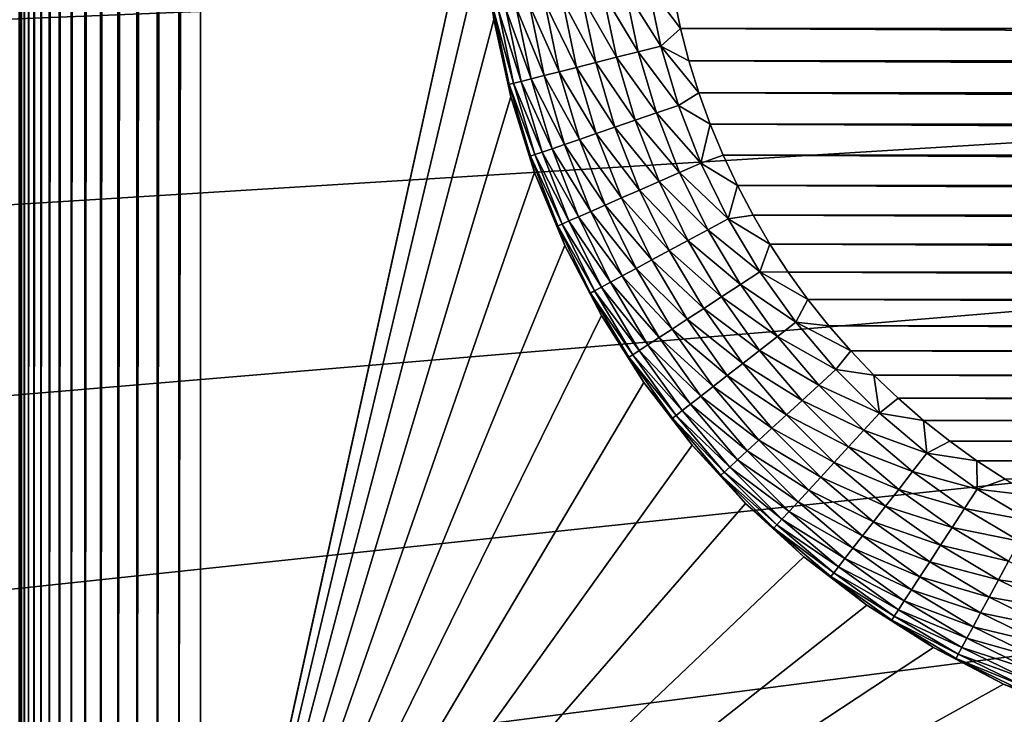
# Model space of a CAD drawing. Extents: x -255 to 255, y -598 to 598.
# Tile 69 of 201: x 153 to 163, y -276 to -268. Entities that reach past the tile are written whole.
import ezdxf

# ---------------------------------------------------------------- set-up
doc = ezdxf.new("R2010")
doc.units = 0
doc.header["$LTSCALE"] = 21.359881
for name, color, linetype in [('101', 7, 'CONTINUOUS'), ('106', 7, 'CONTINUOUS'), ('109', 7, 'CONTINUOUS'), ('135', 7, 'CONTINUOUS'), ('143', 7, 'CONTINUOUS'), ('2', 7, 'CONTINUOUS')]:
    doc.layers.add(name, color=color, linetype=linetype)

msp = doc.modelspace()

# ---------------------------------------------------------------- linework, layer by layer
at = {"layer": '101', "color": 7, "linetype": 'CONTINUOUS'}
for points in [[(157.71, -266.46, -8), (154.63, -280.45, -8), (154.63, -114.53, -8), (157.71, -266.46, -8)], [(157.71, -266.46, -8), (157.748, -267.332, -8), (154.63, -280.45, -8), (157.71, -266.46, -8)], [(157.748, -267.332, -8), (157.862, -268.196, -8), (154.63, -280.45, -8), (157.748, -267.332, -8)], [(157.862, -268.196, -8), (158.051, -269.048, -8), (154.63, -280.45, -8), (157.862, -268.196, -8)], [(158.051, -269.048, -8), (158.313, -269.88, -8), (154.63, -280.45, -8), (158.051, -269.048, -8)], [(158.313, -269.88, -8), (158.647, -270.686, -8), (154.63, -280.45, -8), (158.313, -269.88, -8)], [(158.647, -270.686, -8), (159.05, -271.46, -8), (154.63, -280.45, -8), (158.647, -270.686, -8)], [(159.05, -271.46, -8), (159.518, -272.196, -8), (154.63, -280.45, -8), (159.05, -271.46, -8)], [(159.518, -272.196, -8), (160.05, -272.888, -8), (154.63, -280.45, -8), (159.518, -272.196, -8)], [(160.05, -272.888, -8), (160.639, -273.531, -8), (154.63, -280.45, -8), (160.05, -272.888, -8)], [(160.639, -273.531, -8), (161.282, -274.12, -8), (154.63, -280.45, -8), (160.639, -273.531, -8)], [(161.282, -274.12, -8), (161.974, -274.652, -8), (154.63, -280.45, -8), (161.282, -274.12, -8)], [(161.974, -274.652, -8), (162.71, -275.12, -8), (154.63, -280.45, -8), (161.974, -274.652, -8)], [(162.71, -275.12, -8), (163.484, -275.523, -8), (154.63, -280.45, -8), (162.71, -275.12, -8)], [(163.484, -275.523, -8), (164.29, -275.857, -8), (154.63, -280.45, -8), (163.484, -275.523, -8)]]:
    msp.add_3dface(points, dxfattribs=at)
at = {"layer": '106', "color": 7, "linetype": 'CONTINUOUS'}
for points in [[(159.922, -268.292, -36), (159.846, -267.93, -36), (229.498, -268.292, -36), (159.922, -268.292, -36)], [(229.498, -268.292, -36), (159.846, -267.93, -36), (229.574, -267.93, -36), (229.498, -268.292, -36)], [(160.015, -268.649, -36), (159.922, -268.292, -36), (229.405, -268.649, -36), (160.015, -268.649, -36)], [(229.405, -268.649, -36), (159.922, -268.292, -36), (229.498, -268.292, -36), (229.405, -268.649, -36)], [(160.125, -269.002, -36), (160.015, -268.649, -36), (229.295, -269.002, -36), (160.125, -269.002, -36)], [(229.295, -269.002, -36), (160.015, -268.649, -36), (229.405, -268.649, -36), (229.295, -269.002, -36)], [(160.25, -269.35, -36), (160.125, -269.002, -36), (229.17, -269.35, -36), (160.25, -269.35, -36)], [(229.17, -269.35, -36), (160.125, -269.002, -36), (229.295, -269.002, -36), (229.17, -269.35, -36)], [(160.392, -269.691, -36), (160.25, -269.35, -36), (229.028, -269.691, -36), (160.392, -269.691, -36)], [(229.028, -269.691, -36), (160.25, -269.35, -36), (229.17, -269.35, -36), (229.028, -269.691, -36)], [(160.549, -270.026, -36), (160.392, -269.691, -36), (228.871, -270.026, -36), (160.549, -270.026, -36)], [(228.871, -270.026, -36), (160.392, -269.691, -36), (229.028, -269.691, -36), (228.871, -270.026, -36)], [(160.721, -270.353, -36), (160.549, -270.026, -36), (228.699, -270.353, -36), (160.721, -270.353, -36)], [(228.699, -270.353, -36), (160.549, -270.026, -36), (228.871, -270.026, -36), (228.699, -270.353, -36)], [(160.908, -270.671, -36), (160.721, -270.353, -36), (228.512, -270.671, -36), (160.908, -270.671, -36)], [(228.512, -270.671, -36), (160.721, -270.353, -36), (228.699, -270.353, -36), (228.512, -270.671, -36)], [(161.11, -270.981, -36), (160.908, -270.671, -36), (228.31, -270.981, -36), (161.11, -270.981, -36)], [(228.31, -270.981, -36), (160.908, -270.671, -36), (228.512, -270.671, -36), (228.31, -270.981, -36)], [(161.326, -271.281, -36), (161.11, -270.981, -36), (228.094, -271.281, -36), (161.326, -271.281, -36)], [(228.094, -271.281, -36), (161.11, -270.981, -36), (228.31, -270.981, -36), (228.094, -271.281, -36)], [(161.555, -271.571, -36), (161.326, -271.281, -36), (227.865, -271.571, -36), (161.555, -271.571, -36)], [(227.865, -271.571, -36), (161.326, -271.281, -36), (228.094, -271.281, -36), (227.865, -271.571, -36)], [(161.798, -271.85, -36), (161.555, -271.571, -36), (227.622, -271.85, -36), (161.798, -271.85, -36)], [(227.622, -271.85, -36), (161.555, -271.571, -36), (227.865, -271.571, -36), (227.622, -271.85, -36)], [(162.053, -272.117, -36), (161.798, -271.85, -36), (227.367, -272.117, -36), (162.053, -272.117, -36)], [(227.367, -272.117, -36), (161.798, -271.85, -36), (227.622, -271.85, -36), (227.367, -272.117, -36)], [(162.32, -272.372, -36), (162.053, -272.117, -36), (227.1, -272.372, -36), (162.32, -272.372, -36)], [(227.1, -272.372, -36), (162.053, -272.117, -36), (227.367, -272.117, -36), (227.1, -272.372, -36)], [(162.599, -272.615, -36), (162.32, -272.372, -36), (226.821, -272.615, -36), (162.599, -272.615, -36)], [(226.821, -272.615, -36), (162.32, -272.372, -36), (227.1, -272.372, -36), (226.821, -272.615, -36)], [(162.889, -272.844, -36), (162.599, -272.615, -36), (226.531, -272.844, -36), (162.889, -272.844, -36)], [(226.531, -272.844, -36), (162.599, -272.615, -36), (226.821, -272.615, -36), (226.531, -272.844, -36)], [(163.189, -273.06, -36), (162.889, -272.844, -36), (226.231, -273.06, -36), (163.189, -273.06, -36)], [(226.231, -273.06, -36), (162.889, -272.844, -36), (226.531, -272.844, -36), (226.231, -273.06, -36)], [(163.499, -273.262, -36), (163.189, -273.06, -36), (225.921, -273.262, -36), (163.499, -273.262, -36)], [(225.921, -273.262, -36), (163.189, -273.06, -36), (226.231, -273.06, -36), (225.921, -273.262, -36)]]:
    msp.add_3dface(points, dxfattribs=at)
at = {"layer": '109', "color": 7, "linetype": 'CONTINUOUS'}
for points in [[(157.862, -268.196, -8), (157.748, -267.332, -8), (157.862, -268.196, -34), (157.862, -268.196, -8)], [(158.051, -269.048, -8), (157.862, -268.196, -8), (158.051, -269.048, -34), (158.051, -269.048, -8)], [(158.051, -269.048, -34), (157.862, -268.196, -8), (157.862, -268.196, -34), (158.051, -269.048, -34)], [(158.313, -269.88, -8), (158.051, -269.048, -8), (158.313, -269.88, -34), (158.313, -269.88, -8)], [(158.313, -269.88, -34), (158.051, -269.048, -8), (158.051, -269.048, -34), (158.313, -269.88, -34)], [(158.647, -270.686, -8), (158.313, -269.88, -8), (158.647, -270.686, -34), (158.647, -270.686, -8)], [(158.647, -270.686, -34), (158.313, -269.88, -8), (158.313, -269.88, -34), (158.647, -270.686, -34)], [(159.05, -271.46, -8), (158.647, -270.686, -8), (159.05, -271.46, -34), (159.05, -271.46, -8)], [(159.05, -271.46, -34), (158.647, -270.686, -8), (158.647, -270.686, -34), (159.05, -271.46, -34)], [(159.518, -272.196, -8), (159.05, -271.46, -8), (159.518, -272.196, -34), (159.518, -272.196, -8)], [(159.518, -272.196, -34), (159.05, -271.46, -8), (159.05, -271.46, -34), (159.518, -272.196, -34)], [(160.05, -272.888, -8), (159.518, -272.196, -8), (160.05, -272.888, -34), (160.05, -272.888, -8)], [(160.05, -272.888, -34), (159.518, -272.196, -8), (159.518, -272.196, -34), (160.05, -272.888, -34)], [(160.639, -273.531, -8), (160.05, -272.888, -8), (160.639, -273.531, -34), (160.639, -273.531, -8)], [(160.639, -273.531, -34), (160.05, -272.888, -8), (160.05, -272.888, -34), (160.639, -273.531, -34)], [(161.282, -274.12, -8), (160.639, -273.531, -8), (161.282, -274.12, -34), (161.282, -274.12, -8)], [(161.282, -274.12, -34), (160.639, -273.531, -8), (160.639, -273.531, -34), (161.282, -274.12, -34)], [(161.974, -274.652, -8), (161.282, -274.12, -8), (161.974, -274.652, -34), (161.974, -274.652, -8)], [(161.974, -274.652, -34), (161.282, -274.12, -8), (161.282, -274.12, -34), (161.974, -274.652, -34)], [(162.71, -275.12, -8), (161.974, -274.652, -8), (162.71, -275.12, -34), (162.71, -275.12, -8)], [(162.71, -275.12, -34), (161.974, -274.652, -8), (161.974, -274.652, -34), (162.71, -275.12, -34)], [(163.484, -275.523, -8), (162.71, -275.12, -8), (163.484, -275.523, -34), (163.484, -275.523, -8)], [(163.484, -275.523, -34), (162.71, -275.12, -8), (162.71, -275.12, -34), (163.484, -275.523, -34)], [(164.29, -275.857, -8), (163.484, -275.523, -8), (164.29, -275.857, -34), (164.29, -275.857, -8)], [(164.29, -275.857, -34), (163.484, -275.523, -8), (163.484, -275.523, -34), (164.29, -275.857, -34)]]:
    msp.add_3dface(points, dxfattribs=at)
at = {"layer": '135', "color": 7, "linetype": 'CONTINUOUS'}
for points in [[(159.311, -267.862, -35.932), (159.455, -268.55, -35.932), (159.066, -267.902, -35.849), (159.311, -267.862, -35.932)], [(159.564, -267.819, -35.983), (159.704, -268.487, -35.983), (159.311, -267.862, -35.932), (159.564, -267.819, -35.983)], [(159.311, -267.862, -35.932), (159.704, -268.487, -35.983), (159.455, -268.55, -35.932), (159.311, -267.862, -35.932)], [(159.846, -267.93, -36), (159.922, -268.292, -36), (159.564, -267.819, -35.983), (159.846, -267.93, -36)], [(159.564, -267.819, -35.983), (159.922, -268.292, -36), (159.704, -268.487, -35.983), (159.564, -267.819, -35.983)], [(158.425, -268.009, -35.415), (158.585, -268.771, -35.415), (158.255, -268.038, -35.218), (158.425, -268.009, -35.415)], [(158.619, -267.977, -35.588), (158.776, -268.722, -35.588), (158.425, -268.009, -35.415), (158.619, -267.977, -35.588)], [(158.425, -268.009, -35.415), (158.776, -268.722, -35.588), (158.585, -268.771, -35.415), (158.425, -268.009, -35.415)], [(158.834, -267.941, -35.733), (158.987, -268.669, -35.733), (158.619, -267.977, -35.588), (158.834, -267.941, -35.733)], [(158.619, -267.977, -35.588), (158.987, -268.669, -35.733), (158.776, -268.722, -35.588), (158.619, -267.977, -35.588)], [(159.066, -267.902, -35.849), (159.215, -268.611, -35.849), (158.834, -267.941, -35.733), (159.066, -267.902, -35.849)], [(158.834, -267.941, -35.733), (159.215, -268.611, -35.849), (158.987, -268.669, -35.733), (158.834, -267.941, -35.733)], [(159.066, -267.902, -35.849), (159.455, -268.55, -35.932), (159.215, -268.611, -35.849), (159.066, -267.902, -35.849)], [(157.862, -268.196, -34), (157.863, -268.103, -34.261), (158.033, -268.911, -34.261), (157.862, -268.196, -34)], [(157.914, -268.095, -34.518), (158.082, -268.898, -34.518), (157.863, -268.103, -34.261), (157.914, -268.095, -34.518)], [(157.863, -268.103, -34.261), (158.082, -268.898, -34.518), (158.033, -268.911, -34.261), (157.863, -268.103, -34.261)], [(157.997, -268.081, -34.766), (158.164, -268.877, -34.766), (157.914, -268.095, -34.518), (157.997, -268.081, -34.766)], [(157.914, -268.095, -34.518), (158.164, -268.877, -34.766), (158.082, -268.898, -34.518), (157.914, -268.095, -34.518)], [(158.111, -268.062, -35.001), (158.276, -268.849, -35.001), (157.997, -268.081, -34.766), (158.111, -268.062, -35.001)], [(157.997, -268.081, -34.766), (158.276, -268.849, -35.001), (158.164, -268.877, -34.766), (157.997, -268.081, -34.766)], [(158.255, -268.038, -35.218), (158.417, -268.813, -35.218), (158.111, -268.062, -35.001), (158.255, -268.038, -35.218)], [(158.111, -268.062, -35.001), (158.417, -268.813, -35.218), (158.276, -268.849, -35.001), (158.111, -268.062, -35.001)], [(158.255, -268.038, -35.218), (158.585, -268.771, -35.415), (158.417, -268.813, -35.218), (158.255, -268.038, -35.218)], [(158.051, -269.048, -34), (157.862, -268.196, -34), (158.033, -268.911, -34.261), (158.051, -269.048, -34)], [(159.922, -268.292, -36), (160.015, -268.649, -36), (159.704, -268.487, -35.983), (159.922, -268.292, -36)], [(159.455, -268.55, -35.932), (159.656, -269.225, -35.932), (159.215, -268.611, -35.849), (159.455, -268.55, -35.932)], [(159.704, -268.487, -35.983), (159.899, -269.142, -35.983), (159.455, -268.55, -35.932), (159.704, -268.487, -35.983)], [(159.455, -268.55, -35.932), (159.899, -269.142, -35.983), (159.656, -269.225, -35.932), (159.455, -268.55, -35.932)], [(160.015, -268.649, -36), (160.125, -269.002, -36), (159.704, -268.487, -35.983), (160.015, -268.649, -36)], [(159.704, -268.487, -35.983), (160.125, -269.002, -36), (159.899, -269.142, -35.983), (159.704, -268.487, -35.983)], [(159.215, -268.611, -35.849), (159.421, -269.305, -35.849), (158.987, -268.669, -35.733), (159.215, -268.611, -35.849)], [(159.215, -268.611, -35.849), (159.656, -269.225, -35.932), (159.421, -269.305, -35.849), (159.215, -268.611, -35.849)], [(158.776, -268.722, -35.588), (158.993, -269.453, -35.588), (158.585, -268.771, -35.415), (158.776, -268.722, -35.588)], [(158.987, -268.669, -35.733), (159.199, -269.382, -35.733), (158.776, -268.722, -35.588), (158.987, -268.669, -35.733)], [(158.776, -268.722, -35.588), (159.199, -269.382, -35.733), (158.993, -269.453, -35.588), (158.776, -268.722, -35.588)], [(158.987, -268.669, -35.733), (159.421, -269.305, -35.849), (159.199, -269.382, -35.733), (158.987, -268.669, -35.733)], [(158.164, -268.877, -34.766), (158.396, -269.657, -34.766), (158.082, -268.898, -34.518), (158.164, -268.877, -34.766)], [(158.276, -268.849, -35.001), (158.506, -269.62, -35.001), (158.164, -268.877, -34.766), (158.276, -268.849, -35.001)], [(158.164, -268.877, -34.766), (158.506, -269.62, -35.001), (158.396, -269.657, -34.766), (158.164, -268.877, -34.766)], [(158.417, -268.813, -35.218), (158.643, -269.573, -35.218), (158.276, -268.849, -35.001), (158.417, -268.813, -35.218)], [(158.276, -268.849, -35.001), (158.643, -269.573, -35.218), (158.506, -269.62, -35.001), (158.276, -268.849, -35.001)], [(158.585, -268.771, -35.415), (158.807, -269.516, -35.415), (158.417, -268.813, -35.218), (158.585, -268.771, -35.415)], [(158.417, -268.813, -35.218), (158.807, -269.516, -35.415), (158.643, -269.573, -35.218), (158.417, -268.813, -35.218)], [(158.585, -268.771, -35.415), (158.993, -269.453, -35.588), (158.807, -269.516, -35.415), (158.585, -268.771, -35.415)], [(158.082, -268.898, -34.518), (158.316, -269.685, -34.518), (158.033, -268.911, -34.261), (158.082, -268.898, -34.518)], [(158.051, -269.048, -34), (158.033, -268.911, -34.261), (158.268, -269.701, -34.261), (158.051, -269.048, -34)], [(158.033, -268.911, -34.261), (158.316, -269.685, -34.518), (158.268, -269.701, -34.261), (158.033, -268.911, -34.261)], [(158.082, -268.898, -34.518), (158.396, -269.657, -34.766), (158.316, -269.685, -34.518), (158.082, -268.898, -34.518)], [(158.313, -269.88, -34), (158.051, -269.048, -34), (158.268, -269.701, -34.261), (158.313, -269.88, -34)], [(160.125, -269.002, -36), (160.25, -269.35, -36), (159.899, -269.142, -35.983), (160.125, -269.002, -36)], [(159.899, -269.142, -35.983), (160.147, -269.777, -35.983), (159.656, -269.225, -35.932), (159.899, -269.142, -35.983)], [(159.899, -269.142, -35.983), (160.25, -269.35, -36), (160.147, -269.777, -35.983), (159.899, -269.142, -35.983)], [(159.421, -269.305, -35.849), (159.685, -269.98, -35.849), (159.199, -269.382, -35.733), (159.421, -269.305, -35.849)], [(159.656, -269.225, -35.932), (159.912, -269.881, -35.932), (159.421, -269.305, -35.849), (159.656, -269.225, -35.932)], [(159.421, -269.305, -35.849), (159.912, -269.881, -35.932), (159.685, -269.98, -35.849), (159.421, -269.305, -35.849)], [(159.656, -269.225, -35.932), (160.147, -269.777, -35.983), (159.912, -269.881, -35.932), (159.656, -269.225, -35.932)], [(159.199, -269.382, -35.733), (159.469, -270.075, -35.733), (158.993, -269.453, -35.588), (159.199, -269.382, -35.733)], [(159.199, -269.382, -35.733), (159.685, -269.98, -35.849), (159.469, -270.075, -35.733), (159.199, -269.382, -35.733)], [(160.25, -269.35, -36), (160.392, -269.691, -36), (160.147, -269.777, -35.983), (160.25, -269.35, -36)], [(158.807, -269.516, -35.415), (159.09, -270.241, -35.415), (158.643, -269.573, -35.218), (158.807, -269.516, -35.415)], [(158.993, -269.453, -35.588), (159.27, -270.162, -35.588), (158.807, -269.516, -35.415), (158.993, -269.453, -35.588)], [(158.807, -269.516, -35.415), (159.27, -270.162, -35.588), (159.09, -270.241, -35.415), (158.807, -269.516, -35.415)], [(158.993, -269.453, -35.588), (159.469, -270.075, -35.733), (159.27, -270.162, -35.588), (158.993, -269.453, -35.588)], [(158.506, -269.62, -35.001), (158.798, -270.369, -35.001), (158.396, -269.657, -34.766), (158.506, -269.62, -35.001)], [(158.643, -269.573, -35.218), (158.931, -270.311, -35.218), (158.506, -269.62, -35.001), (158.643, -269.573, -35.218)], [(158.506, -269.62, -35.001), (158.931, -270.311, -35.218), (158.798, -270.369, -35.001), (158.506, -269.62, -35.001)], [(158.643, -269.573, -35.218), (159.09, -270.241, -35.415), (158.931, -270.311, -35.218), (158.643, -269.573, -35.218)], [(158.316, -269.685, -34.518), (158.615, -270.45, -34.518), (158.268, -269.701, -34.261), (158.316, -269.685, -34.518)], [(158.313, -269.88, -34), (158.268, -269.701, -34.261), (158.568, -270.47, -34.261), (158.313, -269.88, -34)], [(158.268, -269.701, -34.261), (158.615, -270.45, -34.518), (158.568, -270.47, -34.261), (158.268, -269.701, -34.261)], [(158.396, -269.657, -34.766), (158.692, -270.416, -34.766), (158.316, -269.685, -34.518), (158.396, -269.657, -34.766)], [(158.316, -269.685, -34.518), (158.692, -270.416, -34.766), (158.615, -270.45, -34.518), (158.316, -269.685, -34.518)], [(158.396, -269.657, -34.766), (158.798, -270.369, -35.001), (158.692, -270.416, -34.766), (158.396, -269.657, -34.766)], [(160.392, -269.691, -36), (160.549, -270.026, -36), (160.147, -269.777, -35.983), (160.392, -269.691, -36)], [(160.147, -269.777, -35.983), (160.447, -270.391, -35.983), (159.912, -269.881, -35.932), (160.147, -269.777, -35.983)], [(160.147, -269.777, -35.983), (160.549, -270.026, -36), (160.447, -270.391, -35.983), (160.147, -269.777, -35.983)], [(158.647, -270.686, -34), (158.313, -269.88, -34), (158.568, -270.47, -34.261), (158.647, -270.686, -34)], [(159.912, -269.881, -35.932), (160.221, -270.513, -35.932), (159.685, -269.98, -35.849), (159.912, -269.881, -35.932)], [(159.912, -269.881, -35.932), (160.447, -270.391, -35.983), (160.221, -270.513, -35.932), (159.912, -269.881, -35.932)], [(159.685, -269.98, -35.849), (160.003, -270.631, -35.849), (159.469, -270.075, -35.733), (159.685, -269.98, -35.849)], [(159.685, -269.98, -35.849), (160.221, -270.513, -35.932), (160.003, -270.631, -35.849), (159.685, -269.98, -35.849)], [(160.549, -270.026, -36), (160.721, -270.353, -36), (160.447, -270.391, -35.983), (160.549, -270.026, -36)], [(159.27, -270.162, -35.588), (159.605, -270.846, -35.588), (159.09, -270.241, -35.415), (159.27, -270.162, -35.588)], [(159.469, -270.075, -35.733), (159.796, -270.743, -35.733), (159.27, -270.162, -35.588), (159.469, -270.075, -35.733)], [(159.27, -270.162, -35.588), (159.796, -270.743, -35.733), (159.605, -270.846, -35.588), (159.27, -270.162, -35.588)], [(159.469, -270.075, -35.733), (160.003, -270.631, -35.849), (159.796, -270.743, -35.733), (159.469, -270.075, -35.733)], [(159.09, -270.241, -35.415), (159.431, -270.94, -35.415), (158.931, -270.311, -35.218), (159.09, -270.241, -35.415)], [(159.09, -270.241, -35.415), (159.605, -270.846, -35.588), (159.431, -270.94, -35.415), (159.09, -270.241, -35.415)], [(158.798, -270.369, -35.001), (159.151, -271.092, -35.001), (158.692, -270.416, -34.766), (158.798, -270.369, -35.001)], [(158.931, -270.311, -35.218), (159.279, -271.022, -35.218), (158.798, -270.369, -35.001), (158.931, -270.311, -35.218)], [(158.798, -270.369, -35.001), (159.279, -271.022, -35.218), (159.151, -271.092, -35.001), (158.798, -270.369, -35.001)], [(158.931, -270.311, -35.218), (159.431, -270.94, -35.415), (159.279, -271.022, -35.218), (158.931, -270.311, -35.218)], [(160.447, -270.391, -35.983), (160.796, -270.977, -35.983), (160.221, -270.513, -35.932), (160.447, -270.391, -35.983)], [(160.721, -270.353, -36), (160.908, -270.671, -36), (160.447, -270.391, -35.983), (160.721, -270.353, -36)], [(160.447, -270.391, -35.983), (160.908, -270.671, -36), (160.796, -270.977, -35.983), (160.447, -270.391, -35.983)], [(158.615, -270.45, -34.518), (158.975, -271.187, -34.518), (158.568, -270.47, -34.261), (158.615, -270.45, -34.518)], [(158.647, -270.686, -34), (158.568, -270.47, -34.261), (158.93, -271.211, -34.261), (158.647, -270.686, -34)], [(158.568, -270.47, -34.261), (158.975, -271.187, -34.518), (158.93, -271.211, -34.261), (158.568, -270.47, -34.261)], [(158.692, -270.416, -34.766), (159.049, -271.147, -34.766), (158.615, -270.45, -34.518), (158.692, -270.416, -34.766)], [(158.615, -270.45, -34.518), (159.049, -271.147, -34.766), (158.975, -271.187, -34.518), (158.615, -270.45, -34.518)], [(158.692, -270.416, -34.766), (159.151, -271.092, -35.001), (159.049, -271.147, -34.766), (158.692, -270.416, -34.766)], [(160.221, -270.513, -35.932), (160.581, -271.117, -35.932), (160.003, -270.631, -35.849), (160.221, -270.513, -35.932)], [(160.221, -270.513, -35.932), (160.796, -270.977, -35.983), (160.581, -271.117, -35.932), (160.221, -270.513, -35.932)], [(159.05, -271.46, -34), (158.647, -270.686, -34), (158.93, -271.211, -34.261), (159.05, -271.46, -34)], [(160.003, -270.631, -35.849), (160.374, -271.253, -35.849), (159.796, -270.743, -35.733), (160.003, -270.631, -35.849)], [(160.003, -270.631, -35.849), (160.581, -271.117, -35.932), (160.374, -271.253, -35.849), (160.003, -270.631, -35.849)], [(160.908, -270.671, -36), (161.11, -270.981, -36), (160.796, -270.977, -35.983), (160.908, -270.671, -36)], [(159.796, -270.743, -35.733), (160.177, -271.382, -35.733), (159.605, -270.846, -35.588), (159.796, -270.743, -35.733)], [(159.796, -270.743, -35.733), (160.374, -271.253, -35.849), (160.177, -271.382, -35.733), (159.796, -270.743, -35.733)], [(159.431, -270.94, -35.415), (159.83, -271.609, -35.415), (159.279, -271.022, -35.218), (159.431, -270.94, -35.415)], [(159.605, -270.846, -35.588), (159.994, -271.501, -35.588), (159.431, -270.94, -35.415), (159.605, -270.846, -35.588)], [(159.431, -270.94, -35.415), (159.994, -271.501, -35.588), (159.83, -271.609, -35.415), (159.431, -270.94, -35.415)], [(159.605, -270.846, -35.588), (160.177, -271.382, -35.733), (159.994, -271.501, -35.588), (159.605, -270.846, -35.588)], [(159.279, -271.022, -35.218), (159.685, -271.703, -35.218), (159.151, -271.092, -35.001), (159.279, -271.022, -35.218)], [(159.279, -271.022, -35.218), (159.83, -271.609, -35.415), (159.685, -271.703, -35.218), (159.279, -271.022, -35.218)], [(160.796, -270.977, -35.983), (161.193, -271.532, -35.983), (160.581, -271.117, -35.932), (160.796, -270.977, -35.983)], [(161.11, -270.981, -36), (161.326, -271.281, -36), (160.796, -270.977, -35.983), (161.11, -270.981, -36)], [(160.796, -270.977, -35.983), (161.326, -271.281, -36), (161.193, -271.532, -35.983), (160.796, -270.977, -35.983)], [(159.049, -271.147, -34.766), (159.466, -271.846, -34.766), (158.975, -271.187, -34.518), (159.049, -271.147, -34.766)], [(159.151, -271.092, -35.001), (159.563, -271.783, -35.001), (159.049, -271.147, -34.766), (159.151, -271.092, -35.001)], [(159.049, -271.147, -34.766), (159.563, -271.783, -35.001), (159.466, -271.846, -34.766), (159.049, -271.147, -34.766)], [(159.151, -271.092, -35.001), (159.685, -271.703, -35.218), (159.563, -271.783, -35.001), (159.151, -271.092, -35.001)], [(160.581, -271.117, -35.932), (160.99, -271.69, -35.932), (160.374, -271.253, -35.849), (160.581, -271.117, -35.932)], [(160.581, -271.117, -35.932), (161.193, -271.532, -35.983), (160.99, -271.69, -35.932), (160.581, -271.117, -35.932)], [(158.975, -271.187, -34.518), (159.395, -271.892, -34.518), (158.93, -271.211, -34.261), (158.975, -271.187, -34.518)], [(159.05, -271.46, -34), (158.93, -271.211, -34.261), (159.353, -271.92, -34.261), (159.05, -271.46, -34)], [(158.93, -271.211, -34.261), (159.395, -271.892, -34.518), (159.353, -271.92, -34.261), (158.93, -271.211, -34.261)], [(158.975, -271.187, -34.518), (159.466, -271.846, -34.766), (159.395, -271.892, -34.518), (158.975, -271.187, -34.518)], [(160.374, -271.253, -35.849), (160.794, -271.843, -35.849), (160.177, -271.382, -35.733), (160.374, -271.253, -35.849)], [(160.374, -271.253, -35.849), (160.99, -271.69, -35.932), (160.794, -271.843, -35.849), (160.374, -271.253, -35.849)], [(161.326, -271.281, -36), (161.555, -271.571, -36), (161.193, -271.532, -35.983), (161.326, -271.281, -36)], [(159.518, -272.196, -34), (159.05, -271.46, -34), (159.353, -271.92, -34.261), (159.518, -272.196, -34)], [(160.177, -271.382, -35.733), (160.609, -271.987, -35.733), (159.994, -271.501, -35.588), (160.177, -271.382, -35.733)], [(160.177, -271.382, -35.733), (160.794, -271.843, -35.849), (160.609, -271.987, -35.733), (160.177, -271.382, -35.733)], [(159.994, -271.501, -35.588), (160.437, -272.121, -35.588), (159.83, -271.609, -35.415), (159.994, -271.501, -35.588)], [(159.994, -271.501, -35.588), (160.609, -271.987, -35.733), (160.437, -272.121, -35.588), (159.994, -271.501, -35.588)], [(161.193, -271.532, -35.983), (161.634, -272.053, -35.983), (160.99, -271.69, -35.932), (161.193, -271.532, -35.983)], [(161.555, -271.571, -36), (161.798, -271.85, -36), (161.193, -271.532, -35.983), (161.555, -271.571, -36)], [(161.193, -271.532, -35.983), (161.798, -271.85, -36), (161.634, -272.053, -35.983), (161.193, -271.532, -35.983)], [(159.83, -271.609, -35.415), (160.282, -272.242, -35.415), (159.685, -271.703, -35.218), (159.83, -271.609, -35.415)], [(159.83, -271.609, -35.415), (160.437, -272.121, -35.588), (160.282, -272.242, -35.415), (159.83, -271.609, -35.415)], [(160.99, -271.69, -35.932), (161.445, -272.227, -35.932), (160.794, -271.843, -35.849), (160.99, -271.69, -35.932)], [(160.99, -271.69, -35.932), (161.634, -272.053, -35.983), (161.445, -272.227, -35.932), (160.99, -271.69, -35.932)], [(159.563, -271.783, -35.001), (160.03, -272.437, -35.001), (159.466, -271.846, -34.766), (159.563, -271.783, -35.001)], [(159.685, -271.703, -35.218), (160.145, -272.348, -35.218), (159.563, -271.783, -35.001), (159.685, -271.703, -35.218)], [(159.563, -271.783, -35.001), (160.145, -272.348, -35.218), (160.03, -272.437, -35.001), (159.563, -271.783, -35.001)], [(159.685, -271.703, -35.218), (160.282, -272.242, -35.415), (160.145, -272.348, -35.218), (159.685, -271.703, -35.218)], [(159.395, -271.892, -34.518), (159.872, -272.56, -34.518), (159.353, -271.92, -34.261), (159.395, -271.892, -34.518)], [(159.466, -271.846, -34.766), (159.939, -272.508, -34.766), (159.395, -271.892, -34.518), (159.466, -271.846, -34.766)], [(159.395, -271.892, -34.518), (159.939, -272.508, -34.766), (159.872, -272.56, -34.518), (159.395, -271.892, -34.518)], [(159.466, -271.846, -34.766), (160.03, -272.437, -35.001), (159.939, -272.508, -34.766), (159.466, -271.846, -34.766)], [(160.794, -271.843, -35.849), (161.263, -272.395, -35.849), (160.609, -271.987, -35.733), (160.794, -271.843, -35.849)], [(160.794, -271.843, -35.849), (161.445, -272.227, -35.932), (161.263, -272.395, -35.849), (160.794, -271.843, -35.849)], [(161.798, -271.85, -36), (162.053, -272.117, -36), (161.634, -272.053, -35.983), (161.798, -271.85, -36)], [(159.518, -272.196, -34), (159.353, -271.92, -34.261), (159.832, -272.592, -34.261), (159.518, -272.196, -34)], [(159.353, -271.92, -34.261), (159.872, -272.56, -34.518), (159.832, -272.592, -34.261), (159.353, -271.92, -34.261)], [(160.609, -271.987, -35.733), (161.09, -272.554, -35.733), (160.437, -272.121, -35.588), (160.609, -271.987, -35.733)], [(160.609, -271.987, -35.733), (161.263, -272.395, -35.849), (161.09, -272.554, -35.733), (160.609, -271.987, -35.733)], [(160.437, -272.121, -35.588), (160.929, -272.702, -35.588), (160.282, -272.242, -35.415), (160.437, -272.121, -35.588)], [(160.437, -272.121, -35.588), (161.09, -272.554, -35.733), (160.929, -272.702, -35.588), (160.437, -272.121, -35.588)], [(161.634, -272.053, -35.983), (162.117, -272.536, -35.983), (161.445, -272.227, -35.932), (161.634, -272.053, -35.983)], [(161.634, -272.053, -35.983), (162.053, -272.117, -36), (162.117, -272.536, -35.983), (161.634, -272.053, -35.983)], [(162.053, -272.117, -36), (162.32, -272.372, -36), (162.117, -272.536, -35.983), (162.053, -272.117, -36)], [(160.05, -272.888, -34), (159.518, -272.196, -34), (159.832, -272.592, -34.261), (160.05, -272.888, -34)], [(160.282, -272.242, -35.415), (160.784, -272.835, -35.415), (160.145, -272.348, -35.218), (160.282, -272.242, -35.415)], [(160.282, -272.242, -35.415), (160.929, -272.702, -35.588), (160.784, -272.835, -35.415), (160.282, -272.242, -35.415)], [(161.445, -272.227, -35.932), (161.943, -272.725, -35.932), (161.263, -272.395, -35.849), (161.445, -272.227, -35.932)], [(161.445, -272.227, -35.932), (162.117, -272.536, -35.983), (161.943, -272.725, -35.932), (161.445, -272.227, -35.932)], [(160.145, -272.348, -35.218), (160.657, -272.952, -35.218), (160.03, -272.437, -35.001), (160.145, -272.348, -35.218)], [(160.145, -272.348, -35.218), (160.784, -272.835, -35.415), (160.657, -272.952, -35.218), (160.145, -272.348, -35.218)], [(160.03, -272.437, -35.001), (160.55, -273.051, -35.001), (159.939, -272.508, -34.766), (160.03, -272.437, -35.001)], [(160.03, -272.437, -35.001), (160.657, -272.952, -35.218), (160.55, -273.051, -35.001), (160.03, -272.437, -35.001)], [(161.263, -272.395, -35.849), (161.775, -272.907, -35.849), (161.09, -272.554, -35.733), (161.263, -272.395, -35.849)], [(161.263, -272.395, -35.849), (161.943, -272.725, -35.932), (161.775, -272.907, -35.849), (161.263, -272.395, -35.849)], [(162.32, -272.372, -36), (162.599, -272.615, -36), (162.117, -272.536, -35.983), (162.32, -272.372, -36)], [(159.872, -272.56, -34.518), (160.403, -273.187, -34.518), (159.832, -272.592, -34.261), (159.872, -272.56, -34.518)], [(159.939, -272.508, -34.766), (160.465, -273.13, -34.766), (159.872, -272.56, -34.518), (159.939, -272.508, -34.766)], [(159.872, -272.56, -34.518), (160.465, -273.13, -34.766), (160.403, -273.187, -34.518), (159.872, -272.56, -34.518)], [(159.939, -272.508, -34.766), (160.55, -273.051, -35.001), (160.465, -273.13, -34.766), (159.939, -272.508, -34.766)], [(161.09, -272.554, -35.733), (161.616, -273.08, -35.733), (160.929, -272.702, -35.588), (161.09, -272.554, -35.733)], [(161.09, -272.554, -35.733), (161.775, -272.907, -35.849), (161.616, -273.08, -35.733), (161.09, -272.554, -35.733)], [(162.117, -272.536, -35.983), (162.638, -272.977, -35.983), (161.943, -272.725, -35.932), (162.117, -272.536, -35.983)], [(162.117, -272.536, -35.983), (162.599, -272.615, -36), (162.638, -272.977, -35.983), (162.117, -272.536, -35.983)], [(160.05, -272.888, -34), (159.832, -272.592, -34.261), (160.365, -273.221, -34.261), (160.05, -272.888, -34)], [(159.832, -272.592, -34.261), (160.403, -273.187, -34.518), (160.365, -273.221, -34.261), (159.832, -272.592, -34.261)], [(162.599, -272.615, -36), (162.889, -272.844, -36), (162.638, -272.977, -35.983), (162.599, -272.615, -36)], [(160.929, -272.702, -35.588), (161.468, -273.241, -35.588), (160.784, -272.835, -35.415), (160.929, -272.702, -35.588)], [(160.929, -272.702, -35.588), (161.616, -273.08, -35.733), (161.468, -273.241, -35.588), (160.929, -272.702, -35.588)], [(161.943, -272.725, -35.932), (162.48, -273.18, -35.932), (161.775, -272.907, -35.849), (161.943, -272.725, -35.932)], [(161.943, -272.725, -35.932), (162.638, -272.977, -35.983), (162.48, -273.18, -35.932), (161.943, -272.725, -35.932)], [(160.639, -273.531, -34), (160.05, -272.888, -34), (160.365, -273.221, -34.261), (160.639, -273.531, -34)], [(160.784, -272.835, -35.415), (161.335, -273.386, -35.415), (160.657, -272.952, -35.218), (160.784, -272.835, -35.415)], [(160.784, -272.835, -35.415), (161.468, -273.241, -35.588), (161.335, -273.386, -35.415), (160.784, -272.835, -35.415)], [(162.889, -272.844, -36), (163.189, -273.06, -36), (162.638, -272.977, -35.983), (162.889, -272.844, -36)], [(160.657, -272.952, -35.218), (161.218, -273.513, -35.218), (160.55, -273.051, -35.001), (160.657, -272.952, -35.218)], [(160.657, -272.952, -35.218), (161.335, -273.386, -35.415), (161.218, -273.513, -35.218), (160.657, -272.952, -35.218)], [(161.775, -272.907, -35.849), (162.327, -273.376, -35.849), (161.616, -273.08, -35.733), (161.775, -272.907, -35.849)], [(161.775, -272.907, -35.849), (162.48, -273.18, -35.932), (162.327, -273.376, -35.849), (161.775, -272.907, -35.849)], [(162.638, -272.977, -35.983), (163.193, -273.374, -35.983), (162.48, -273.18, -35.932), (162.638, -272.977, -35.983)], [(162.638, -272.977, -35.983), (163.189, -273.06, -36), (163.193, -273.374, -35.983), (162.638, -272.977, -35.983)], [(160.55, -273.051, -35.001), (161.119, -273.62, -35.001), (160.465, -273.13, -34.766), (160.55, -273.051, -35.001)], [(160.55, -273.051, -35.001), (161.218, -273.513, -35.218), (161.119, -273.62, -35.001), (160.55, -273.051, -35.001)], [(161.616, -273.08, -35.733), (162.183, -273.561, -35.733), (161.468, -273.241, -35.588), (161.616, -273.08, -35.733)], [(161.616, -273.08, -35.733), (162.327, -273.376, -35.849), (162.183, -273.561, -35.733), (161.616, -273.08, -35.733)], [(163.189, -273.06, -36), (163.499, -273.262, -36), (163.193, -273.374, -35.983), (163.189, -273.06, -36)], [(160.403, -273.187, -34.518), (160.983, -273.767, -34.518), (160.365, -273.221, -34.261), (160.403, -273.187, -34.518)], [(160.465, -273.13, -34.766), (161.04, -273.705, -34.766), (160.403, -273.187, -34.518), (160.465, -273.13, -34.766)], [(160.403, -273.187, -34.518), (161.04, -273.705, -34.766), (160.983, -273.767, -34.518), (160.403, -273.187, -34.518)], [(160.465, -273.13, -34.766), (161.119, -273.62, -35.001), (161.04, -273.705, -34.766), (160.465, -273.13, -34.766)], [(162.48, -273.18, -35.932), (163.053, -273.589, -35.932), (162.327, -273.376, -35.849), (162.48, -273.18, -35.932)], [(162.48, -273.18, -35.932), (163.193, -273.374, -35.983), (163.053, -273.589, -35.932), (162.48, -273.18, -35.932)], [(160.639, -273.531, -34), (160.365, -273.221, -34.261), (160.949, -273.805, -34.261), (160.639, -273.531, -34)], [(160.365, -273.221, -34.261), (160.983, -273.767, -34.518), (160.949, -273.805, -34.261), (160.365, -273.221, -34.261)], [(161.468, -273.241, -35.588), (162.049, -273.733, -35.588), (161.335, -273.386, -35.415), (161.468, -273.241, -35.588)], [(161.468, -273.241, -35.588), (162.183, -273.561, -35.733), (162.049, -273.733, -35.588), (161.468, -273.241, -35.588)], [(163.499, -273.262, -36), (163.817, -273.449, -36), (163.193, -273.374, -35.983), (163.499, -273.262, -36)], [(161.335, -273.386, -35.415), (161.928, -273.888, -35.415), (161.218, -273.513, -35.218), (161.335, -273.386, -35.415)], [(161.335, -273.386, -35.415), (162.049, -273.733, -35.588), (161.928, -273.888, -35.415), (161.335, -273.386, -35.415)], [(162.327, -273.376, -35.849), (162.917, -273.796, -35.849), (162.183, -273.561, -35.733), (162.327, -273.376, -35.849)], [(162.327, -273.376, -35.849), (163.053, -273.589, -35.932), (162.917, -273.796, -35.849), (162.327, -273.376, -35.849)], [(163.193, -273.374, -35.983), (163.779, -273.723, -35.983), (163.053, -273.589, -35.932), (163.193, -273.374, -35.983)], [(163.193, -273.374, -35.983), (163.817, -273.449, -36), (163.779, -273.723, -35.983), (163.193, -273.374, -35.983)], [(161.282, -274.12, -34), (160.639, -273.531, -34), (160.949, -273.805, -34.261), (161.282, -274.12, -34)], [(161.218, -273.513, -35.218), (161.822, -274.025, -35.218), (161.119, -273.62, -35.001), (161.218, -273.513, -35.218)], [(161.218, -273.513, -35.218), (161.928, -273.888, -35.415), (161.822, -274.025, -35.218), (161.218, -273.513, -35.218)], [(161.119, -273.62, -35.001), (161.733, -274.14, -35.001), (161.04, -273.705, -34.766), (161.119, -273.62, -35.001)], [(161.119, -273.62, -35.001), (161.822, -274.025, -35.218), (161.733, -274.14, -35.001), (161.119, -273.62, -35.001)], [(162.183, -273.561, -35.733), (162.788, -273.993, -35.733), (162.049, -273.733, -35.588), (162.183, -273.561, -35.733)], [(162.183, -273.561, -35.733), (162.917, -273.796, -35.849), (162.788, -273.993, -35.733), (162.183, -273.561, -35.733)], [(163.053, -273.589, -35.932), (163.657, -273.949, -35.932), (162.917, -273.796, -35.849), (163.053, -273.589, -35.932)], [(163.053, -273.589, -35.932), (163.779, -273.723, -35.983), (163.657, -273.949, -35.932), (163.053, -273.589, -35.932)], [(161.04, -273.705, -34.766), (161.662, -274.231, -34.766), (160.983, -273.767, -34.518), (161.04, -273.705, -34.766)], [(161.04, -273.705, -34.766), (161.733, -274.14, -35.001), (161.662, -274.231, -34.766), (161.04, -273.705, -34.766)], [(162.049, -273.733, -35.588), (162.669, -274.176, -35.588), (161.928, -273.888, -35.415), (162.049, -273.733, -35.588)], [(162.049, -273.733, -35.588), (162.788, -273.993, -35.733), (162.669, -274.176, -35.588), (162.049, -273.733, -35.588)], [(160.983, -273.767, -34.518), (161.61, -274.298, -34.518), (160.949, -273.805, -34.261), (160.983, -273.767, -34.518)], [(161.282, -274.12, -34), (160.949, -273.805, -34.261), (161.578, -274.338, -34.261), (161.282, -274.12, -34)], [(160.949, -273.805, -34.261), (161.61, -274.298, -34.518), (161.578, -274.338, -34.261), (160.949, -273.805, -34.261)], [(160.983, -273.767, -34.518), (161.662, -274.231, -34.766), (161.61, -274.298, -34.518), (160.983, -273.767, -34.518)], [(162.917, -273.796, -35.849), (163.539, -274.167, -35.849), (162.788, -273.993, -35.733), (162.917, -273.796, -35.849)], [(162.917, -273.796, -35.849), (163.657, -273.949, -35.932), (163.539, -274.167, -35.849), (162.917, -273.796, -35.849)], [(161.928, -273.888, -35.415), (162.561, -274.34, -35.415), (161.822, -274.025, -35.218), (161.928, -273.888, -35.415)], [(161.928, -273.888, -35.415), (162.669, -274.176, -35.588), (162.561, -274.34, -35.415), (161.928, -273.888, -35.415)], [(161.822, -274.025, -35.218), (162.467, -274.485, -35.218), (161.733, -274.14, -35.001), (161.822, -274.025, -35.218)], [(161.822, -274.025, -35.218), (162.561, -274.34, -35.415), (162.467, -274.485, -35.218), (161.822, -274.025, -35.218)], [(162.788, -273.993, -35.733), (163.427, -274.374, -35.733), (162.669, -274.176, -35.588), (162.788, -273.993, -35.733)], [(162.788, -273.993, -35.733), (163.539, -274.167, -35.849), (163.427, -274.374, -35.733), (162.788, -273.993, -35.733)], [(161.974, -274.652, -34), (161.282, -274.12, -34), (161.578, -274.338, -34.261), (161.974, -274.652, -34)], [(161.733, -274.14, -35.001), (162.387, -274.607, -35.001), (161.662, -274.231, -34.766), (161.733, -274.14, -35.001)], [(161.733, -274.14, -35.001), (162.467, -274.485, -35.218), (162.387, -274.607, -35.001), (161.733, -274.14, -35.001)], [(162.669, -274.176, -35.588), (163.324, -274.565, -35.588), (162.561, -274.34, -35.415), (162.669, -274.176, -35.588)], [(162.669, -274.176, -35.588), (163.427, -274.374, -35.733), (163.324, -274.565, -35.588), (162.669, -274.176, -35.588)], [(163.539, -274.167, -35.849), (164.19, -274.485, -35.849), (163.427, -274.374, -35.733), (163.539, -274.167, -35.849)], [(161.61, -274.298, -34.518), (162.278, -274.775, -34.518), (161.578, -274.338, -34.261), (161.61, -274.298, -34.518)], [(161.662, -274.231, -34.766), (162.324, -274.704, -34.766), (161.61, -274.298, -34.518), (161.662, -274.231, -34.766)], [(161.61, -274.298, -34.518), (162.324, -274.704, -34.766), (162.278, -274.775, -34.518), (161.61, -274.298, -34.518)], [(161.662, -274.231, -34.766), (162.387, -274.607, -35.001), (162.324, -274.704, -34.766), (161.662, -274.231, -34.766)], [(161.974, -274.652, -34), (161.578, -274.338, -34.261), (162.25, -274.817, -34.261), (161.974, -274.652, -34)], [(161.578, -274.338, -34.261), (162.278, -274.775, -34.518), (162.25, -274.817, -34.261), (161.578, -274.338, -34.261)], [(162.561, -274.34, -35.415), (163.23, -274.739, -35.415), (162.467, -274.485, -35.218), (162.561, -274.34, -35.415)], [(162.561, -274.34, -35.415), (163.324, -274.565, -35.588), (163.23, -274.739, -35.415), (162.561, -274.34, -35.415)], [(163.427, -274.374, -35.733), (164.095, -274.701, -35.733), (163.324, -274.565, -35.588), (163.427, -274.374, -35.733)], [(163.427, -274.374, -35.733), (164.19, -274.485, -35.849), (164.095, -274.701, -35.733), (163.427, -274.374, -35.733)], [(162.467, -274.485, -35.218), (163.148, -274.891, -35.218), (162.387, -274.607, -35.001), (162.467, -274.485, -35.218)], [(162.467, -274.485, -35.218), (163.23, -274.739, -35.415), (163.148, -274.891, -35.218), (162.467, -274.485, -35.218)], [(162.387, -274.607, -35.001), (163.078, -275.019, -35.001), (162.324, -274.704, -34.766), (162.387, -274.607, -35.001)], [(162.387, -274.607, -35.001), (163.148, -274.891, -35.218), (163.078, -275.019, -35.001), (162.387, -274.607, -35.001)], [(163.324, -274.565, -35.588), (164.008, -274.9, -35.588), (163.23, -274.739, -35.415), (163.324, -274.565, -35.588)], [(163.324, -274.565, -35.588), (164.095, -274.701, -35.733), (164.008, -274.9, -35.588), (163.324, -274.565, -35.588)], [(162.71, -275.12, -34), (161.974, -274.652, -34), (162.25, -274.817, -34.261), (162.71, -275.12, -34)], [(162.324, -274.704, -34.766), (163.023, -275.121, -34.766), (162.278, -274.775, -34.518), (162.324, -274.704, -34.766)], [(162.324, -274.704, -34.766), (163.078, -275.019, -35.001), (163.023, -275.121, -34.766), (162.324, -274.704, -34.766)], [(163.23, -274.739, -35.415), (163.929, -275.08, -35.415), (163.148, -274.891, -35.218), (163.23, -274.739, -35.415)], [(163.23, -274.739, -35.415), (164.008, -274.9, -35.588), (163.929, -275.08, -35.415), (163.23, -274.739, -35.415)], [(162.278, -274.775, -34.518), (162.983, -275.195, -34.518), (162.25, -274.817, -34.261), (162.278, -274.775, -34.518)], [(162.71, -275.12, -34), (162.25, -274.817, -34.261), (162.959, -275.24, -34.261), (162.71, -275.12, -34)], [(162.25, -274.817, -34.261), (162.983, -275.195, -34.518), (162.959, -275.24, -34.261), (162.25, -274.817, -34.261)], [(162.278, -274.775, -34.518), (163.023, -275.121, -34.766), (162.983, -275.195, -34.518), (162.278, -274.775, -34.518)], [(163.148, -274.891, -35.218), (163.859, -275.239, -35.218), (163.078, -275.019, -35.001), (163.148, -274.891, -35.218)], [(163.148, -274.891, -35.218), (163.929, -275.08, -35.415), (163.859, -275.239, -35.218), (163.148, -274.891, -35.218)], [(163.078, -275.019, -35.001), (163.801, -275.372, -35.001), (163.023, -275.121, -34.766), (163.078, -275.019, -35.001)], [(163.078, -275.019, -35.001), (163.859, -275.239, -35.218), (163.801, -275.372, -35.001), (163.078, -275.019, -35.001)], [(163.484, -275.523, -34), (162.71, -275.12, -34), (162.959, -275.24, -34.261), (163.484, -275.523, -34)], [(163.023, -275.121, -34.766), (163.754, -275.478, -34.766), (162.983, -275.195, -34.518), (163.023, -275.121, -34.766)], [(163.023, -275.121, -34.766), (163.801, -275.372, -35.001), (163.754, -275.478, -34.766), (163.023, -275.121, -34.766)], [(162.983, -275.195, -34.518), (163.72, -275.555, -34.518), (162.959, -275.24, -34.261), (162.983, -275.195, -34.518)], [(163.484, -275.523, -34), (162.959, -275.24, -34.261), (163.7, -275.602, -34.261), (163.484, -275.523, -34)], [(162.959, -275.24, -34.261), (163.72, -275.555, -34.518), (163.7, -275.602, -34.261), (162.959, -275.24, -34.261)], [(162.983, -275.195, -34.518), (163.754, -275.478, -34.766), (163.72, -275.555, -34.518), (162.983, -275.195, -34.518)], [(164.29, -275.857, -34), (163.484, -275.523, -34), (163.7, -275.602, -34.261), (164.29, -275.857, -34)]]:
    msp.add_3dface(points, dxfattribs=at)
at = {"layer": '143', "color": 7, "linetype": 'CONTINUOUS'}
for points in [[(152.636, -282.444, -6.157), (152.63, -282.45, -6), (152.636, -112.536, -6.157), (152.636, -282.444, -6.157)], [(152.655, -112.555, -6.315), (152.636, -282.444, -6.157), (152.636, -112.536, -6.157), (152.655, -112.555, -6.315)], [(152.655, -282.425, -6.315), (152.636, -282.444, -6.157), (152.655, -112.555, -6.315), (152.655, -282.425, -6.315)], [(152.687, -112.587, -6.472), (152.655, -282.425, -6.315), (152.655, -112.555, -6.315), (152.687, -112.587, -6.472)], [(152.687, -282.393, -6.472), (152.655, -282.425, -6.315), (152.687, -112.587, -6.472), (152.687, -282.393, -6.472)], [(152.732, -112.632, -6.631), (152.687, -282.393, -6.472), (152.687, -112.587, -6.472), (152.732, -112.632, -6.631)], [(152.732, -282.348, -6.631), (152.687, -282.393, -6.472), (152.732, -112.632, -6.631), (152.732, -282.348, -6.631)], [(152.792, -112.692, -6.789), (152.732, -282.348, -6.631), (152.732, -112.632, -6.631), (152.792, -112.692, -6.789)], [(152.792, -282.288, -6.789), (152.732, -282.348, -6.631), (152.792, -112.692, -6.789), (152.792, -282.288, -6.789)], [(152.868, -112.768, -6.946), (152.792, -282.288, -6.789), (152.792, -112.692, -6.789), (152.868, -112.768, -6.946)], [(152.868, -282.212, -6.946), (152.792, -282.288, -6.789), (152.868, -112.768, -6.946), (152.868, -282.212, -6.946)], [(152.961, -112.861, -7.102), (152.868, -282.212, -6.946), (152.868, -112.768, -6.946), (152.961, -112.861, -7.102)], [(152.961, -282.119, -7.102), (152.868, -282.212, -6.946), (152.961, -112.861, -7.102), (152.961, -282.119, -7.102)], [(153.073, -112.973, -7.255), (152.961, -282.119, -7.102), (152.961, -112.861, -7.102), (153.073, -112.973, -7.255)], [(153.073, -282.007, -7.255), (152.961, -282.119, -7.102), (153.073, -112.973, -7.255), (153.073, -282.007, -7.255)], [(153.204, -113.104, -7.402), (153.073, -282.007, -7.255), (153.073, -112.973, -7.255), (153.204, -113.104, -7.402)], [(153.204, -281.876, -7.402), (153.073, -282.007, -7.255), (153.204, -113.104, -7.402), (153.204, -281.876, -7.402)], [(153.355, -113.255, -7.541), (153.204, -281.876, -7.402), (153.204, -113.104, -7.402), (153.355, -113.255, -7.541)], [(153.355, -281.725, -7.541), (153.204, -281.876, -7.402), (153.355, -113.255, -7.541), (153.355, -281.725, -7.541)], [(153.527, -113.427, -7.669), (153.355, -281.725, -7.541), (153.355, -113.255, -7.541), (153.527, -113.427, -7.669)], [(153.527, -281.553, -7.669), (153.355, -281.725, -7.541), (153.527, -113.427, -7.669), (153.527, -281.553, -7.669)], [(153.719, -113.619, -7.78), (153.527, -281.553, -7.669), (153.527, -113.427, -7.669), (153.719, -113.619, -7.78)], [(153.719, -281.361, -7.78), (153.527, -281.553, -7.669), (153.719, -113.619, -7.78), (153.719, -281.361, -7.78)], [(153.929, -113.829, -7.873), (153.719, -281.361, -7.78), (153.719, -113.619, -7.78), (153.929, -113.829, -7.873)], [(153.929, -281.151, -7.873), (153.719, -281.361, -7.78), (153.929, -113.829, -7.873), (153.929, -281.151, -7.873)], [(154.153, -114.053, -7.942), (153.929, -281.151, -7.873), (153.929, -113.829, -7.873), (154.153, -114.053, -7.942)], [(154.153, -280.927, -7.942), (153.929, -281.151, -7.873), (154.153, -114.053, -7.942), (154.153, -280.927, -7.942)], [(154.389, -114.289, -7.985), (154.153, -280.927, -7.942), (154.153, -114.053, -7.942), (154.389, -114.289, -7.985)], [(154.389, -280.691, -7.985), (154.153, -280.927, -7.942), (154.389, -114.289, -7.985), (154.389, -280.691, -7.985)], [(154.63, -114.53, -8), (154.389, -280.691, -7.985), (154.389, -114.289, -7.985), (154.63, -114.53, -8)], [(154.63, -114.53, -8), (154.63, -280.45, -8), (154.389, -280.691, -7.985), (154.63, -114.53, -8)]]:
    msp.add_3dface(points, dxfattribs=at)
at = {"layer": '2', "color": 7, "linetype": 'CONTINUOUS'}
for points in [[(77.55, -415.216, 7), (248.416, -264.3, 7), (-64.2, -415.216, 7), (77.55, -415.216, 7)], [(-64.2, -415.216, 7), (248.416, -264.3, 7), (94.035, -327.203, 7), (-64.2, -415.216, 7)], [(80.359, -415.302, 7), (248.416, -264.3, 7), (77.55, -415.216, 7), (80.359, -415.302, 7)], [(83.158, -415.562, 7), (248.416, -264.3, 7), (80.359, -415.302, 7), (83.158, -415.562, 7)], [(85.935, -415.993, 7), (248.416, -264.3, 7), (83.158, -415.562, 7), (85.935, -415.993, 7)], [(88.681, -416.594, 7), (248.416, -264.3, 7), (85.935, -415.993, 7), (88.681, -416.594, 7)], [(91.384, -417.363, 7), (248.416, -264.3, 7), (88.681, -416.594, 7), (91.384, -417.363, 7)], [(94.035, -418.297, 7), (248.416, -264.3, 7), (91.384, -417.363, 7), (94.035, -418.297, 7)], [(96.623, -419.393, 7), (248.416, -264.3, 7), (94.035, -418.297, 7), (96.623, -419.393, 7)], [(94.035, -327.203, 7), (248.416, -264.3, 7), (96.623, -326.107, 7), (94.035, -327.203, 7)], [(99.139, -420.646, 7), (248.416, -264.3, 7), (96.623, -419.393, 7), (99.139, -420.646, 7)], [(96.623, -326.107, 7), (248.416, -264.3, 7), (99.139, -324.854, 7), (96.623, -326.107, 7)], [(101.573, -422.051, 7), (248.416, -264.3, 7), (99.139, -420.646, 7), (101.573, -422.051, 7)], [(99.139, -324.854, 7), (248.416, -264.3, 7), (101.573, -323.449, 7), (99.139, -324.854, 7)], [(103.916, -423.604, 7), (248.416, -264.3, 7), (101.573, -422.051, 7), (103.916, -423.604, 7)], [(101.573, -323.449, 7), (248.416, -264.3, 7), (103.916, -321.896, 7), (101.573, -323.449, 7)], [(106.159, -425.297, 7), (248.416, -264.3, 7), (103.916, -423.604, 7), (106.159, -425.297, 7)], [(103.916, -321.896, 7), (248.416, -264.3, 7), (106.159, -320.203, 7), (103.916, -321.896, 7)], [(108.293, -427.126, 7), (248.416, -264.3, 7), (106.159, -425.297, 7), (108.293, -427.126, 7)], [(106.159, -320.203, 7), (248.416, -264.3, 7), (108.293, -318.374, 7), (106.159, -320.203, 7)], [(110.311, -429.082, 7), (248.416, -264.3, 7), (108.293, -427.126, 7), (110.311, -429.082, 7)], [(108.293, -318.374, 7), (248.416, -264.3, 7), (110.311, -316.418, 7), (108.293, -318.374, 7)], [(112.205, -431.16, 7), (248.416, -264.3, 7), (110.311, -429.082, 7), (112.205, -431.16, 7)], [(110.311, -316.418, 7), (248.416, -264.3, 7), (112.205, -314.34, 7), (110.311, -316.418, 7)], [(113.967, -433.349, 7), (248.416, -264.3, 7), (112.205, -431.16, 7), (113.967, -433.349, 7)], [(112.205, -314.34, 7), (248.416, -264.3, 7), (113.967, -312.151, 7), (112.205, -314.34, 7)], [(115.591, -435.643, 7), (248.416, -264.3, 7), (113.967, -433.349, 7), (115.591, -435.643, 7)], [(113.967, -312.151, 7), (248.416, -264.3, 7), (115.591, -309.857, 7), (113.967, -312.151, 7)], [(117.07, -438.033, 7), (248.416, -264.3, 7), (115.591, -435.643, 7), (117.07, -438.033, 7)], [(115.591, -309.857, 7), (248.416, -264.3, 7), (117.07, -307.467, 7), (115.591, -309.857, 7)], [(118.4, -440.509, 7), (248.416, -264.3, 7), (117.07, -438.033, 7), (118.4, -440.509, 7)], [(117.07, -307.467, 7), (248.416, -264.3, 7), (118.4, -304.991, 7), (117.07, -307.467, 7)], [(119.575, -443.062, 7), (248.416, -264.3, 7), (118.4, -440.509, 7), (119.575, -443.062, 7)], [(118.4, -304.991, 7), (248.416, -264.3, 7), (119.575, -302.438, 7), (118.4, -304.991, 7)], [(120.59, -445.683, 7), (248.416, -264.3, 7), (119.575, -443.062, 7), (120.59, -445.683, 7)], [(119.575, -302.438, 7), (248.416, -264.3, 7), (120.59, -299.817, 7), (119.575, -302.438, 7)], [(120.59, -269.483, 7), (248.416, -264.3, 7), (119.575, -266.862, 7), (120.59, -269.483, 7)], [(121.442, -448.362, 7), (248.416, -264.3, 7), (120.59, -445.683, 7), (121.442, -448.362, 7)], [(120.59, -299.817, 7), (248.416, -264.3, 7), (121.442, -297.138, 7), (120.59, -299.817, 7)], [(121.442, -272.162, 7), (248.416, -264.3, 7), (120.59, -269.483, 7), (121.442, -272.162, 7)], [(122.128, -451.087, 7), (248.416, -264.3, 7), (121.442, -448.362, 7), (122.128, -451.087, 7)], [(121.442, -297.138, 7), (248.416, -264.3, 7), (122.128, -294.413, 7), (121.442, -297.138, 7)], [(122.128, -274.887, 7), (248.416, -264.3, 7), (121.442, -272.162, 7), (122.128, -274.887, 7)], [(122.644, -453.85, 7), (248.416, -264.3, 7), (122.128, -451.087, 7), (122.644, -453.85, 7)], [(122.128, -294.413, 7), (248.416, -264.3, 7), (122.644, -291.65, 7), (122.128, -294.413, 7)], [(122.644, -277.65, 7), (248.416, -264.3, 7), (122.128, -274.887, 7), (122.644, -277.65, 7)], [(122.989, -456.639, 7), (248.416, -264.3, 7), (122.644, -453.85, 7), (122.989, -456.639, 7)], [(122.644, -291.65, 7), (248.416, -264.3, 7), (122.989, -288.861, 7), (122.644, -291.65, 7)], [(122.989, -280.439, 7), (248.416, -264.3, 7), (122.644, -277.65, 7), (122.989, -280.439, 7)], [(123.163, -459.445, 7), (248.416, -264.3, 7), (122.989, -456.639, 7), (123.163, -459.445, 7)], [(122.989, -288.861, 7), (248.416, -264.3, 7), (123.163, -286.055, 7), (122.989, -288.861, 7)], [(123.163, -283.245, 7), (248.416, -264.3, 7), (122.989, -280.439, 7), (123.163, -283.245, 7)], [(248.416, -464.6, 7), (248.416, -264.3, 7), (123.163, -462.255, 7), (248.416, -464.6, 7)], [(123.163, -462.255, 7), (248.416, -264.3, 7), (123.163, -459.445, 7), (123.163, -462.255, 7)], [(123.163, -286.055, 7), (248.416, -264.3, 7), (123.163, -283.245, 7), (123.163, -286.055, 7)]]:
    msp.add_3dface(points, dxfattribs=at)

doc.saveas('drawing.dxf')
